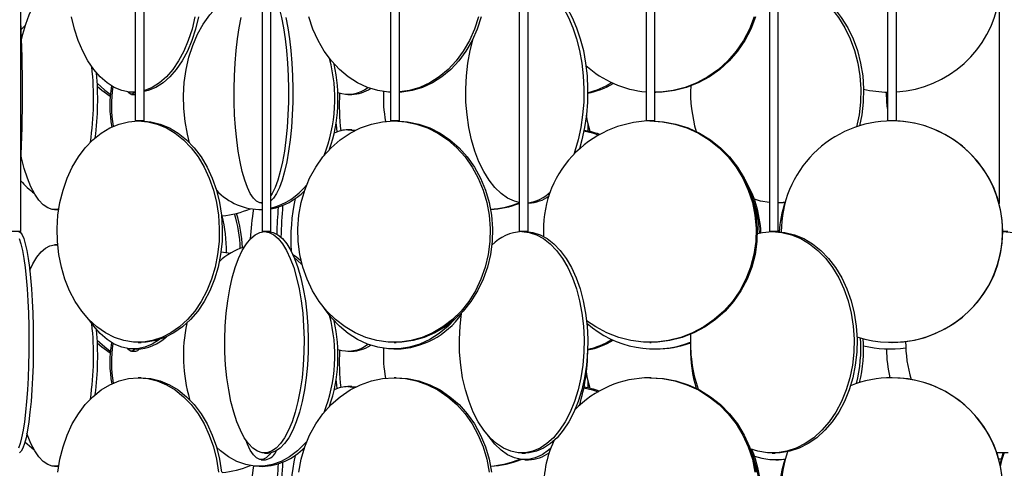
# Model space of a CAD drawing. Header units: millimetres. Extents: x 689 to 2936, y 194 to 2979.
# Tile 11 of 45: x 884 to 1106, y 1509 to 1610. Entities that reach past the tile are written whole.
import ezdxf

# ---------------------------------------------------------------- set-up
doc = ezdxf.new("R2010")
doc.units = ezdxf.units.MM

msp = doc.modelspace()

# ---------------------------------------------------------------- linework, layer by layer
at = {"color": 7, "linetype": 'Continuous', "lineweight": 25}
for p, q in [((909.94, 2137.99), (909.94, 1587.49)), ((911.94, 1587.49), (911.94, 2137.99)), ((967.59, 2137.99), (967.59, 1587.49)), ((969.59, 1587.49), (969.59, 2137.99)), ((1025.25, 2137.99), (1025.25, 1587.49)), ((1027.25, 1587.49), (1027.25, 2137.99)), ((1079.79, 2137.99), (1079.79, 1587.49)), ((1081.79, 1587.49), (1081.79, 2137.99)), ((884.09, 1562.49), (884.09, 2112.99)), ((938.57, 2112.99), (938.57, 1562.49)), ((940.57, 1562.49), (940.57, 2112.99)), ((996.62, 2112.99), (996.62, 1562.49)), ((998.62, 1562.49), (998.62, 2112.99)), ((1053.1, 2112.99), (1053.1, 1562.49)), ((1055.1, 1562.49), (1055.1, 2112.99)), ((1104.97, 2112.99), (1104.97, 1568.83)), ((884.18, 1608.11), (885.14, 1609.1)), ((909.08, 1593.49), (909.94, 1593.49)), ((909.47, 1593.99), (909.94, 1593.99)), ((957.96, 1593.49), (958.82, 1593.49)), ((1027.25, 1593.99), (1027.46, 1593.99)), ((911.94, 1587.49), (909.94, 1587.49)), ((969.59, 1587.49), (967.59, 1587.49)), ((1027.25, 1587.49), (1025.25, 1587.49)), ((1081.79, 1587.49), (1079.79, 1587.49)), ((958.82, 1585.49), (957.96, 1585.49)), ((957.96, 1585.49), (959.48, 1585.32)), ((958.82, 1585.49), (959.7, 1585.43)), ((891.71, 1567.49), (892.65, 1567.49)), ((937.88, 1567.49), (938.57, 1567.49)), ((938.38, 1568.99), (938.57, 1568.99)), ((998.62, 1568.99), (998.74, 1568.99)), ((1055.1, 1568.99), (1055.17, 1568.99)), ((884.09, 1562.49), (882.09, 1562.49)), ((940.57, 1562.49), (938.57, 1562.49)), ((998.62, 1562.49), (996.62, 1562.49)), ((1055.1, 1562.49), (1053.1, 1562.49)), ((1106.97, 1562.49), (1105.78, 1562.49)), ((892.42, 1559.49), (891.71, 1559.49)), ((891.71, 1559.49), (892.42, 1559.41)), ((910.6, 1537.49), (911.28, 1537.49)), ((968.35, 1537.49), (968.84, 1537.49)), ((1026.11, 1537.49), (1026.39, 1537.49)), ((1080.77, 1537.49), (1080.82, 1537.49)), ((909.08, 1535.49), (910.07, 1535.49)), ((909.47, 1535.99), (910.28, 1535.99)), ((957.96, 1535.49), (958.82, 1535.49)), ((968.3, 1535.99), (968.89, 1535.99)), ((1027.15, 1535.99), (1027.46, 1535.99)), ((911.28, 1529.49), (910.6, 1529.49)), ((958.82, 1527.49), (957.96, 1527.49)), ((957.96, 1527.49), (959.48, 1527.32)), ((958.82, 1527.49), (959.7, 1527.43)), ((968.84, 1529.49), (968.35, 1529.49)), ((1026.39, 1529.49), (1026.11, 1529.49)), ((1080.82, 1529.49), (1080.77, 1529.49)), ((939.1, 1512.49), (940.04, 1512.49)), ((997.2, 1512.49), (998.03, 1512.49)), ((1053.76, 1512.49), (1054.43, 1512.49)), ((1105.73, 1512.49), (1106.21, 1512.49)), ((938.38, 1510.99), (939.35, 1510.99)), ((997.89, 1510.99), (998.74, 1510.99)), ((1054.53, 1510.99), (1055.17, 1510.99)), ((1105.5, 1511.16), (1104.9, 1511.09)), ((1105.49, 1511.12), (1104.91, 1511.06)), ((891.71, 1509.49), (892.65, 1509.49)), ((937.88, 1509.49), (938.61, 1509.49))]:
    msp.add_line(p, q, dxfattribs=at)
at = {"color": 7, "linetype": 'Continuous', "lineweight": 25, "flags": 128}
for points in [[(998.62, 1618.95), (999.47, 1618.81), (1001.02, 1618.29), (1002.54, 1617.42), (1003.98, 1616.23), (1005.34, 1614.72), (1006.6, 1612.93), (1007.73, 1610.86), (1008.73, 1608.56), (1009.57, 1606.06), (1010.25, 1603.38), (1010.76, 1600.58), (1011.08, 1597.68), (1011.23, 1594.73), (1011.18, 1591.77), (1010.94, 1588.84), (1010.53, 1585.98), (1009.93, 1583.24), (1009.17, 1580.64), (1008.93, 1579.95)], [(998.74, 1618.99), (1000.31, 1618.81), (1001.87, 1618.29), (1003.38, 1617.42), (1004.83, 1616.23), (1006.19, 1614.72), (1007.45, 1612.93), (1008.58, 1610.86), (1009.58, 1608.56), (1010.42, 1606.06), (1011.1, 1603.38), (1011.6, 1600.58), (1011.93, 1597.68), (1012.07, 1594.73), (1012.02, 1591.77), (1011.79, 1588.84), (1011.37, 1585.98), (1010.78, 1583.24), (1010.2, 1581.22)], [(1055.1, 1618.98), (1056.8, 1618.81), (1059.04, 1618.29), (1061.22, 1617.42), (1063.31, 1616.23), (1065.27, 1614.72), (1067.08, 1612.93), (1068.71, 1610.86), (1070.15, 1608.56), (1071.36, 1606.06), (1072.34, 1603.38), (1073.07, 1600.58), (1073.54, 1597.68), (1073.74, 1594.73), (1073.67, 1591.77), (1073.34, 1588.84), (1072.79, 1586.18)], [(1055.17, 1618.99), (1057.44, 1618.81), (1059.68, 1618.29), (1061.86, 1617.42), (1063.95, 1616.23), (1065.91, 1614.72), (1067.72, 1612.93), (1069.35, 1610.86), (1070.79, 1608.56), (1072, 1606.06), (1072.98, 1603.38), (1073.71, 1600.58), (1074.18, 1597.68), (1074.38, 1594.73), (1074.31, 1591.77), (1073.98, 1588.84), (1073.48, 1586.4)], [(884.27, 1605.84), (884.56, 1607.06), (885.22, 1609.36), (885.97, 1611.43), (886.8, 1613.22), (887.69, 1614.73), (888.65, 1615.92), (889.65, 1616.79), (890.67, 1617.31), (891.71, 1617.49)], [(922.2, 1582.55), (921.7, 1584.48), (921.16, 1587.34), (920.86, 1590.27), (920.8, 1593.23), (920.98, 1596.18), (921.4, 1599.08), (922.05, 1601.88), (922.92, 1604.56), (924, 1607.06), (925.27, 1609.36), (926.73, 1611.43), (928.34, 1613.22), (930.08, 1614.73), (931.93, 1615.92), (933.87, 1616.79), (935.86, 1617.31), (936.21, 1617.37)], [(940.57, 1617.36), (941.19, 1616.23), (941.82, 1614.72), (942.4, 1612.93), (942.92, 1610.86), (943.38, 1608.56), (943.77, 1606.06), (944.09, 1603.38), (944.32, 1600.58), (944.47, 1597.68), (944.53, 1594.73), (944.51, 1591.77), (944.41, 1588.84), (944.21, 1585.98), (943.94, 1583.24), (943.59, 1580.64), (943.16, 1578.24), (942.67, 1576.05), (942.12, 1574.12), (941.51, 1572.46), (940.86, 1571.11), (940.57, 1570.62)], [(909.94, 1594), (908.6, 1594.03), (906.87, 1594.38), (905.18, 1595.08), (903.55, 1596.11), (902, 1597.46), (900.56, 1599.12), (899.24, 1601.05), (898.06, 1603.24), (897.05, 1605.64), (896.21, 1608.24), (895.55, 1610.98)], [(923.39, 1610.98), (922.74, 1608.24), (921.9, 1605.64), (920.88, 1603.24), (919.71, 1601.05), (918.39, 1599.12), (916.95, 1597.46), (915.4, 1596.11), (913.77, 1595.08), (912.07, 1594.38), (911.94, 1594.34)], [(924.2, 1610.98), (923.55, 1608.24), (922.71, 1605.64), (921.69, 1603.24), (920.52, 1601.05), (919.2, 1599.12), (917.76, 1597.46), (916.21, 1596.11), (914.57, 1595.08), (912.88, 1594.38), (911.94, 1594.15)], [(938.57, 1569), (938.02, 1569.03), (937.3, 1569.38), (936.59, 1570.08), (935.9, 1571.11), (935.26, 1572.46), (934.65, 1574.12), (934.1, 1576.05), (933.61, 1578.24), (933.18, 1580.64), (932.83, 1583.24), (932.56, 1585.98), (932.36, 1588.84), (932.26, 1591.77), (932.23, 1594.73), (932.3, 1597.68), (932.45, 1600.58), (932.68, 1603.38), (933, 1606.06), (933.39, 1608.56), (933.84, 1610.86)], [(943.89, 1610.86), (944.35, 1608.56), (944.74, 1606.06), (945.06, 1603.38), (945.29, 1600.58), (945.44, 1597.68), (945.5, 1594.73), (945.48, 1591.77), (945.37, 1588.84), (945.18, 1585.98), (944.91, 1583.24), (944.56, 1580.64), (944.13, 1578.24), (943.64, 1576.05), (943.09, 1574.12), (942.48, 1572.46), (941.83, 1571.11), (941.15, 1570.08), (940.57, 1569.48)], [(967.59, 1594), (967.1, 1594.03), (964.72, 1594.38), (962.39, 1595.08), (960.14, 1596.11), (958.01, 1597.46), (956.03, 1599.12), (954.21, 1601.05), (952.59, 1603.24), (951.2, 1605.64), (950.04, 1608.24), (949.14, 1610.98)], [(987.46, 1610.98), (986.56, 1608.24), (985.4, 1605.64), (984, 1603.24), (982.39, 1601.05), (980.57, 1599.12), (978.58, 1597.46), (976.45, 1596.11), (974.2, 1595.08), (971.88, 1594.38), (969.59, 1594.04)], [(988.05, 1610.98), (987.15, 1608.24), (985.99, 1605.64), (984.59, 1603.24), (982.97, 1601.05), (981.16, 1599.12), (979.17, 1597.46), (977.04, 1596.11), (974.79, 1595.08), (972.46, 1594.38), (970.08, 1594.03), (969.59, 1594)], [(1049.67, 1610.98), (1048.62, 1608.24), (1047.26, 1605.64), (1045.61, 1603.24), (1043.71, 1601.05), (1041.58, 1599.12), (1039.24, 1597.46), (1036.74, 1596.11), (1034.09, 1595.08), (1031.36, 1594.38), (1028.56, 1594.03), (1027.15, 1593.99)], [(1049.98, 1610.98), (1048.92, 1608.24), (1047.56, 1605.64), (1045.92, 1603.24), (1044.02, 1601.05), (1041.89, 1599.12), (1039.55, 1597.46), (1037.04, 1596.11), (1034.4, 1595.08), (1031.67, 1594.38), (1028.87, 1594.03), (1027.46, 1593.99)], [(996.62, 1569.1), (995.53, 1569.38), (994, 1570.08), (992.51, 1571.11), (991.11, 1572.46), (989.8, 1574.12), (988.6, 1576.05), (987.53, 1578.24), (986.61, 1580.64), (985.85, 1583.24), (985.25, 1585.98), (984.84, 1588.84), (984.6, 1591.77), (984.56, 1594.73), (984.7, 1597.68), (985.02, 1600.58), (985.53, 1603.38), (986.21, 1606.06), (986.23, 1606.13)], [(901.36, 1596.01), (903.04, 1594.46), (904.29, 1593.53)], [(901.39, 1595.3), (902.36, 1594.46), (904.26, 1593.12)], [(909.82, 1593.99), (909.74, 1593.88), (909.3, 1593.53), (908.86, 1593.53), (908.42, 1593.88), (908.27, 1594.07)], [(1079.79, 1590.3), (1079.63, 1591.77), (1079.54, 1594)], [(910.6, 1587.49), (912.76, 1587.31), (914.9, 1586.79), (916.97, 1585.92), (918.96, 1584.73), (920.83, 1583.22), (922.55, 1581.43), (924.11, 1579.36), (925.48, 1577.06), (926.64, 1574.56), (927.57, 1571.88), (928.26, 1569.08), (928.71, 1566.18), (928.9, 1563.23), (928.84, 1560.27), (928.52, 1557.34), (927.95, 1554.48), (927.13, 1551.74), (926.08, 1549.14), (924.82, 1546.74), (923.35, 1544.55), (921.71, 1542.62), (919.91, 1540.96), (917.98, 1539.61), (915.95, 1538.58), (913.84, 1537.88), (911.68, 1537.53), (909.51, 1537.53), (907.36, 1537.88), (905.25, 1538.58), (903.21, 1539.61), (901.28, 1540.96), (899.48, 1542.62), (897.84, 1544.55), (896.38, 1546.74), (895.11, 1549.14), (894.06, 1551.74), (893.25, 1554.48), (892.68, 1557.34), (892.36, 1560.27), (892.29, 1563.23), (892.48, 1566.18), (892.93, 1569.08), (893.63, 1571.88), (894.56, 1574.56), (895.72, 1577.06), (897.08, 1579.36), (898.64, 1581.43), (900.37, 1583.22), (902.23, 1584.73), (904.22, 1585.92), (906.3, 1586.79), (908.43, 1587.31), (910.6, 1587.49)], [(911.28, 1587.49), (913.44, 1587.31), (915.58, 1586.79), (917.66, 1585.92), (919.64, 1584.73), (921.51, 1583.22), (923.23, 1581.43), (924.79, 1579.36), (926.16, 1577.06), (927.32, 1574.56), (928.25, 1571.88), (928.95, 1569.08), (929.39, 1566.18), (929.58, 1563.23), (929.52, 1560.27), (929.2, 1557.34), (928.63, 1554.48), (927.81, 1551.74), (926.76, 1549.14), (925.5, 1546.74), (924.04, 1544.55), (922.39, 1542.62), (920.59, 1540.96), (918.66, 1539.61), (916.63, 1538.58), (914.52, 1537.88), (912.36, 1537.53), (911.28, 1537.49)], [(968.35, 1587.49), (970.92, 1587.31), (973.45, 1586.79), (975.92, 1585.92), (978.27, 1584.73), (980.49, 1583.22), (982.54, 1581.43), (984.39, 1579.36), (986.01, 1577.06), (987.39, 1574.56), (988.5, 1571.88), (989.32, 1569.08), (989.85, 1566.18), (990.08, 1563.23), (990, 1560.27), (989.62, 1557.34), (988.95, 1554.48), (987.98, 1551.74), (986.73, 1549.14), (985.23, 1546.74), (983.49, 1544.55), (981.54, 1542.62), (979.4, 1540.96), (977.11, 1539.61), (974.7, 1538.58), (972.19, 1537.88), (969.63, 1537.53), (967.06, 1537.53), (964.5, 1537.88), (961.99, 1538.58), (959.58, 1539.61), (957.29, 1540.96), (955.15, 1542.62), (953.2, 1544.55), (951.46, 1546.74), (949.96, 1549.14), (948.71, 1551.74), (947.75, 1554.48), (947.07, 1557.34), (946.69, 1560.27), (946.61, 1563.23), (946.84, 1566.18), (947.37, 1569.08), (948.19, 1571.88), (949.3, 1574.56), (950.68, 1577.06), (952.3, 1579.36), (954.15, 1581.43), (956.2, 1583.22), (958.42, 1584.73), (960.77, 1585.92), (963.24, 1586.79), (965.77, 1587.31), (968.35, 1587.49)], [(968.84, 1587.49), (971.41, 1587.31), (973.95, 1586.79), (976.41, 1585.92), (978.77, 1584.73), (980.99, 1583.22), (983.03, 1581.43), (984.88, 1579.36), (986.51, 1577.06), (987.88, 1574.56), (988.99, 1571.88), (989.81, 1569.08), (990.35, 1566.18), (990.57, 1563.23), (990.5, 1560.27), (990.12, 1557.34), (989.44, 1554.48), (988.47, 1551.74), (987.23, 1549.14), (985.72, 1546.74), (983.99, 1544.55), (982.03, 1542.62), (979.9, 1540.96), (977.6, 1539.61), (975.19, 1538.58), (972.69, 1537.88), (970.13, 1537.53), (968.84, 1537.49)], [(1012.63, 1585.09), (1012.05, 1587.34), (1011.79, 1588.8)], [(1026.11, 1587.49), (1028.94, 1587.31), (1031.74, 1586.79), (1034.46, 1585.92), (1037.07, 1584.73), (1039.52, 1583.22), (1041.78, 1581.43), (1043.82, 1579.36), (1045.61, 1577.06), (1047.13, 1574.56), (1048.35, 1571.88), (1049.26, 1569.08), (1049.85, 1566.18), (1050.1, 1563.23), (1050.01, 1560.27), (1049.6, 1557.34), (1048.85, 1554.48), (1047.78, 1551.74), (1046.4, 1549.14), (1044.75, 1546.74), (1042.83, 1544.55), (1040.67, 1542.62), (1038.31, 1540.96), (1035.78, 1539.61), (1033.12, 1538.58), (1030.35, 1537.88), (1027.53, 1537.53), (1024.68, 1537.53), (1021.86, 1537.88), (1019.1, 1538.58), (1016.43, 1539.61), (1013.9, 1540.96), (1011.85, 1542.38)], [(1026.39, 1587.49), (1029.22, 1587.31), (1032.02, 1586.79), (1034.74, 1585.92), (1037.35, 1584.73), (1039.8, 1583.22), (1042.06, 1581.43), (1044.1, 1579.36), (1045.89, 1577.06), (1047.41, 1574.56), (1048.63, 1571.88), (1049.54, 1569.08), (1050.13, 1566.18), (1050.38, 1563.23), (1050.29, 1560.27), (1049.87, 1557.34), (1049.12, 1554.48), (1048.06, 1551.74), (1046.68, 1549.14), (1045.02, 1546.74), (1043.11, 1544.55), (1040.95, 1542.62), (1038.59, 1540.96), (1036.06, 1539.61), (1033.4, 1538.58), (1030.63, 1537.88), (1027.81, 1537.53), (1026.39, 1537.49)], [(955.51, 1585.03), (955.42, 1585.84), (955.3, 1587.13)], [(1011.24, 1585.25), (1013.19, 1584.79), (1014.47, 1584.35)], [(1012.19, 1585.18), (1012.2, 1585.84), (1012.21, 1586.63)], [(892.68, 1567.64), (892.23, 1567.53), (891.19, 1567.53), (890.16, 1567.88), (889.14, 1568.58), (888.16, 1569.61), (887.24, 1570.96), (886.37, 1572.62), (885.58, 1574.55), (884.88, 1576.74), (884.27, 1579.14), (884.17, 1579.61)], [(1053.1, 1569.06), (1051.13, 1569.38), (1049.72, 1569.79)], [(1056.7, 1569.15), (1055.67, 1569.03), (1055.1, 1569)], [(1056.61, 1569.06), (1056.31, 1569.03), (1055.17, 1568.99)], [(883.75, 1560.92), (884.11, 1559.73), (884.45, 1558.22), (884.76, 1556.43), (885.04, 1554.36), (885.29, 1552.06), (885.5, 1549.56), (885.67, 1546.88), (885.8, 1544.08), (885.88, 1541.18), (885.91, 1538.23), (885.9, 1535.27), (885.84, 1532.34), (885.74, 1529.48), (885.59, 1526.74), (885.4, 1524.14), (885.17, 1521.74), (884.91, 1519.55), (884.61, 1517.62), (884.28, 1515.96), (883.93, 1514.61), (883.56, 1513.58)], [(883.58, 1562.49), (883.98, 1562.31), (884.36, 1561.79), (884.74, 1560.92), (885.1, 1559.73), (885.44, 1558.22), (885.75, 1556.43), (886.04, 1554.36), (886.28, 1552.06), (886.49, 1549.56), (886.66, 1546.88), (886.79, 1544.08), (886.87, 1541.18), (886.91, 1538.23), (886.89, 1535.27), (886.84, 1532.34), (886.73, 1529.48), (886.58, 1526.74), (886.39, 1524.14), (886.16, 1521.74), (885.9, 1519.55), (885.6, 1517.62), (885.27, 1515.96), (884.92, 1514.61), (884.55, 1513.58), (884.17, 1512.88), (883.78, 1512.53)], [(939.1, 1562.49), (940.16, 1562.31), (941.2, 1561.79), (942.22, 1560.92), (943.19, 1559.73), (944.1, 1558.22), (944.94, 1556.43), (945.7, 1554.36), (946.37, 1552.06), (946.94, 1549.56), (947.39, 1546.88), (947.73, 1544.08), (947.95, 1541.18), (948.05, 1538.23), (948.02, 1535.27), (947.86, 1532.34), (947.58, 1529.48), (947.18, 1526.74), (946.67, 1524.14), (946.05, 1521.74), (945.34, 1519.55), (944.53, 1517.62), (943.65, 1515.96), (942.71, 1514.61), (941.72, 1513.58), (940.68, 1512.88), (939.63, 1512.53), (938.57, 1512.53), (937.52, 1512.88), (936.49, 1513.58), (935.49, 1514.61), (934.55, 1515.96), (933.67, 1517.62), (932.87, 1519.55), (932.15, 1521.74), (931.53, 1524.14), (931.02, 1526.74), (930.62, 1529.48), (930.34, 1532.34), (930.19, 1535.27), (930.16, 1538.23), (930.25, 1541.18), (930.47, 1544.08), (930.81, 1546.88), (931.26, 1549.56), (931.83, 1552.06), (932.5, 1554.36), (933.26, 1556.43), (934.1, 1558.22), (935.02, 1559.73), (935.99, 1560.92), (937, 1561.79), (938.04, 1562.31), (939.1, 1562.49)], [(940.04, 1562.49), (941.09, 1562.31), (942.14, 1561.79), (943.15, 1560.92), (944.12, 1559.73), (945.03, 1558.22), (945.88, 1556.43), (946.64, 1554.36), (947.31, 1552.06), (947.87, 1549.56), (948.33, 1546.88), (948.67, 1544.08), (948.89, 1541.18), (948.98, 1538.23), (948.95, 1535.27), (948.79, 1532.34), (948.51, 1529.48), (948.11, 1526.74), (947.6, 1524.14), (946.98, 1521.74), (946.27, 1519.55), (945.47, 1517.62), (944.59, 1515.96), (943.64, 1514.61), (942.65, 1513.58), (941.62, 1512.88), (940.57, 1512.53), (940.04, 1512.49)], [(997.2, 1562.49), (998.87, 1562.31), (1000.51, 1561.79), (1002.11, 1560.92), (1003.64, 1559.73), (1005.07, 1558.22), (1006.4, 1556.43), (1007.6, 1554.36), (1008.65, 1552.06), (1009.54, 1549.56), (1010.26, 1546.88), (1010.79, 1544.08), (1011.14, 1541.18), (1011.29, 1538.23), (1011.24, 1535.27), (1010.99, 1532.34), (1010.55, 1529.48), (1009.92, 1526.74), (1009.12, 1524.14), (1008.14, 1521.74), (1007.02, 1519.55), (1005.75, 1517.62), (1004.37, 1515.96), (1002.88, 1514.61), (1001.32, 1513.58), (999.69, 1512.88), (998.04, 1512.53), (996.37, 1512.53), (994.71, 1512.88), (993.09, 1513.58), (991.52, 1514.61), (990.04, 1515.96), (988.65, 1517.62), (987.39, 1519.55), (986.26, 1521.74), (985.29, 1524.14), (984.48, 1526.74), (983.85, 1529.48), (983.41, 1532.34), (983.17, 1535.27), (983.12, 1538.23), (983.27, 1541.18), (983.61, 1544.08), (983.62, 1544.15)], [(998.03, 1562.49), (999.69, 1562.31), (1001.34, 1561.79), (1002.93, 1560.92), (1004.46, 1559.73), (1005.9, 1558.22), (1007.23, 1556.43), (1008.42, 1554.36), (1009.48, 1552.06), (1010.37, 1549.56), (1011.09, 1546.88), (1011.62, 1544.08), (1011.96, 1541.18), (1012.11, 1538.23), (1012.06, 1535.27), (1011.82, 1532.34), (1011.38, 1529.48), (1010.75, 1526.74), (1009.94, 1524.14), (1008.97, 1521.74), (1007.84, 1519.55), (1006.58, 1517.62), (1005.19, 1515.96), (1003.71, 1514.61), (1002.14, 1513.58), (1000.52, 1512.88), (998.86, 1512.53), (998.03, 1512.49)], [(1053.76, 1562.49), (1055.94, 1562.31), (1058.1, 1561.79), (1060.19, 1560.92), (1062.2, 1559.73), (1064.08, 1558.22), (1065.82, 1556.43), (1067.39, 1554.36), (1068.77, 1552.06), (1069.94, 1549.56), (1070.88, 1546.88), (1071.58, 1544.08), (1072.03, 1541.18), (1072.23, 1538.23), (1072.16, 1535.27), (1071.84, 1532.34), (1071.26, 1529.48), (1070.44, 1526.74), (1069.38, 1524.14), (1068.11, 1521.74), (1066.63, 1519.55), (1064.97, 1517.62), (1063.15, 1515.96), (1061.21, 1514.61), (1059.16, 1513.58), (1057.03, 1512.88), (1054.85, 1512.53), (1052.67, 1512.53), (1050.49, 1512.88), (1048.76, 1513.42)], [(1050.39, 1562.07), (1051.57, 1562.31), (1053.76, 1562.49)], [(1054.43, 1562.49), (1056.62, 1562.31), (1058.77, 1561.79), (1060.87, 1560.92), (1062.87, 1559.73), (1064.75, 1558.22), (1066.49, 1556.43), (1068.06, 1554.36), (1069.44, 1552.06), (1070.61, 1549.56), (1071.55, 1546.88), (1072.25, 1544.08), (1072.7, 1541.18), (1072.9, 1538.23), (1072.83, 1535.27), (1072.51, 1532.34), (1071.93, 1529.48), (1071.11, 1526.74), (1070.05, 1524.14), (1068.78, 1521.74), (1067.3, 1519.55), (1065.64, 1517.62), (1063.83, 1515.96), (1061.88, 1514.61), (1059.83, 1513.58), (1057.7, 1512.88), (1055.53, 1512.53), (1054.43, 1512.49)], [(1105.73, 1562.49), (1108.31, 1562.31)], [(886.11, 1553.76), (886.8, 1555.22), (887.69, 1556.73), (888.65, 1557.92), (889.65, 1558.79), (890.67, 1559.31), (891.71, 1559.49)], [(929.29, 1557.92), (930.37, 1557.81), (931.44, 1557.65)], [(945.45, 1557.4), (946.41, 1556.73), (947.35, 1555.96)], [(945.78, 1556.65), (947.42, 1555.22), (947.58, 1555.07)], [(981.95, 1542.55), (980.57, 1541.12), (978.58, 1539.46), (976.45, 1538.11), (974.2, 1537.08), (971.88, 1536.38), (969.5, 1536.03), (967.1, 1536.03), (964.72, 1536.38), (962.39, 1537.08), (960.14, 1538.11), (958.01, 1539.46), (956.03, 1541.12), (954.21, 1543.05), (952.59, 1545.24), (952.54, 1545.32)], [(915.44, 1538.14), (915.4, 1538.11), (913.77, 1537.08), (912.07, 1536.38), (910.34, 1536.03), (908.6, 1536.03), (906.87, 1536.38), (905.18, 1537.08), (903.55, 1538.11), (902, 1539.46), (900.56, 1541.12), (899.55, 1542.54)], [(901.36, 1538.01), (903.04, 1536.46), (904.29, 1535.53)], [(901.39, 1537.3), (902.36, 1536.46), (904.26, 1535.12)], [(909.82, 1535.99), (909.74, 1535.88), (909.3, 1535.53), (908.86, 1535.53), (908.42, 1535.88), (908.27, 1536.07)], [(1012.63, 1527.09), (1012.05, 1529.34), (1011.79, 1530.8)], [(892.48, 1508.18), (892.93, 1511.08), (893.63, 1513.88), (894.56, 1516.56), (895.72, 1519.06), (897.08, 1521.36), (898.64, 1523.43), (900.37, 1525.22), (902.23, 1526.73), (904.22, 1527.92), (906.3, 1528.79), (908.43, 1529.31), (910.6, 1529.49)], [(910.6, 1529.49), (912.76, 1529.31), (914.9, 1528.79), (916.97, 1527.92), (918.96, 1526.73), (920.83, 1525.22), (922.55, 1523.43), (924.11, 1521.36), (925.48, 1519.06), (926.64, 1516.56), (927.57, 1513.88), (928.26, 1511.08), (928.71, 1508.18)], [(911.28, 1529.49), (913.44, 1529.31), (915.58, 1528.79), (917.66, 1527.92), (919.64, 1526.73), (921.51, 1525.22), (923.23, 1523.43), (924.79, 1521.36), (926.16, 1519.06), (927.32, 1516.56), (928.25, 1513.88), (928.95, 1511.08), (929.39, 1508.18)], [(946.84, 1508.18), (947.37, 1511.08), (948.19, 1513.88), (949.3, 1516.56), (950.68, 1519.06), (952.3, 1521.36), (954.15, 1523.43), (956.2, 1525.22), (958.42, 1526.73), (960.77, 1527.92), (963.24, 1528.79), (965.77, 1529.31), (968.35, 1529.49)], [(955.51, 1527.03), (955.42, 1527.84), (955.3, 1529.13)], [(968.35, 1529.49), (970.92, 1529.31), (973.45, 1528.79), (975.92, 1527.92), (978.27, 1526.73), (980.49, 1525.22), (982.54, 1523.43), (984.39, 1521.36), (986.01, 1519.06), (987.39, 1516.56), (988.5, 1513.88), (989.32, 1511.08), (989.85, 1508.18)], [(968.84, 1529.49), (971.41, 1529.31), (973.95, 1528.79), (976.41, 1527.92), (978.77, 1526.73), (980.99, 1525.22), (983.03, 1523.43), (984.88, 1521.36), (986.51, 1519.06), (987.88, 1516.56), (988.99, 1513.88), (989.81, 1511.08), (990.35, 1508.18)], [(1012.19, 1527.18), (1012.2, 1527.84), (1012.21, 1528.63)], [(1026.11, 1529.49), (1028.94, 1529.31), (1031.74, 1528.79), (1034.46, 1527.92), (1037.07, 1526.73), (1039.52, 1525.22), (1041.78, 1523.43), (1043.82, 1521.36), (1045.61, 1519.06), (1047.13, 1516.56), (1048.35, 1513.88), (1049.26, 1511.08), (1049.85, 1508.18)], [(1026.39, 1529.49), (1029.22, 1529.31), (1032.02, 1528.79), (1034.74, 1527.92), (1037.35, 1526.73), (1039.8, 1525.22), (1042.06, 1523.43), (1044.1, 1521.36), (1045.89, 1519.06), (1047.41, 1516.56), (1048.63, 1513.88), (1049.54, 1511.08), (1050.13, 1508.18)], [(1011.24, 1527.25), (1013.19, 1526.79), (1014.47, 1526.35)], [(892.68, 1509.64), (892.23, 1509.53), (891.19, 1509.53), (890.16, 1509.88), (889.14, 1510.58), (888.16, 1511.61), (887.24, 1512.96), (886.37, 1514.62), (885.58, 1516.55), (885.46, 1516.88)], [(1003.71, 1513.5), (1003.27, 1513.11), (1001.79, 1512.08), (1000.25, 1511.38), (998.68, 1511.03), (997.1, 1511.03), (995.53, 1511.38), (994, 1512.08), (992.51, 1513.11), (991.11, 1514.46), (989.8, 1516.12), (989.5, 1516.55)], [(887.15, 1513.11), (887.14, 1513.12), (885.03, 1514.98)], [(948.65, 1515.08), (948.25, 1514.62), (946.57, 1512.96), (944.77, 1511.61), (942.87, 1510.58), (940.9, 1509.88), (938.89, 1509.53), (936.87, 1509.53), (934.86, 1509.88), (932.89, 1510.58), (930.99, 1511.61), (929.19, 1512.96), (928.24, 1513.85)], [(940.51, 1512.52), (940.18, 1512.08), (939.47, 1511.38), (938.75, 1511.03), (938.02, 1511.03), (937.3, 1511.38), (936.59, 1512.08), (935.9, 1513.11), (935.26, 1514.46), (934.88, 1515.45)], [(1107.02, 1512.53), (1104.46, 1512.53)], [(1105.19, 1509.9), (1105.48, 1511.08), (1105.9, 1512.49)], [(1105.29, 1509.47), (1105.66, 1511.08), (1106.09, 1512.49)], [(1056.61, 1511.06), (1056.31, 1511.03), (1055.17, 1510.99)]]:
    msp.add_lwpolyline(points, dxfattribs=at)
at = {"color": 7, "linetype": 'Continuous', "lineweight": 25}
for centre, radius, start, end in [((1080.27, 1618.99), 25, 273.4871, 351.0859), ((557.69, 1593.99), 326.79, 357.1842, 2.8158), ((919.76, 1592.53), 35.22, 338.576, 14.8603), ((832.32, 1592.51), 68.19, 351.7207, 6.04), ((920.23, 1592.51), 35.47, 341.2064, 12.7651), ((1027.28, 1617.19), 23.21, 227.7884, 264.9666), ((832.82, 1592.5), 68.63, 352.6182, 4.8705), ((931.21, 1590.99), 27.03, 170.5272, 190.3794), ((931.6, 1590.99), 27.04, 170.9667, 190.0296), ((957.97, 1600.83), 7.31, 251.6037, 307.8514), ((958.68, 1601.11), 7.62, 271.0826, 304.8258), ((993.36, 1592.49), 27.4, 176.525, 190.7205), ((1008.1, 1611.12), 17.68, 283.0054, 302.1062), ((1008.79, 1610.87), 17.42, 280.867, 301.2678), ((1067.2, 1593.97), 31.89, 177.4213, 196.0785), ((1080.27, 1618.99), 25, 256.3766, 269.1674), ((1003.39, 1590.99), 47.4, 176.6501, 186.9052), ((1026.66, 1562.91), 24.58, 91.2889, 183.5118), ((1080.78, 1562.5), 24.99, 90.0388, 180.1909), ((1080.75, 1562.49), 25, 251.6555, 89.9629), ((1080.79, 1562.49), 25, 270.0571, 89.9429), ((958.05, 1578.19), 7.3, 90.6547, 115.9483), ((1008.99, 1568.8), 16.69, 69.9956, 82.4214), ((1025.35, 1561.05), 25.88, 2.6564, 32.1352), ((902.31, 1590.43), 24.56, 222.0971, 231.8771), ((938.22, 1581.14), 13.63, 222.9475, 271.4713), ((936.66, 1582.6), 15.31, 284.7992, 321.5433), ((937.91, 1581.64), 14.24, 280.7779, 315.9763), ((991.47, 1560.53), 46.43, 168.2888, 183.0147), ((997.48, 1577.87), 8.92, 277.3249, 314.3797), ((998.59, 1577.12), 8.13, 271.0712, 306.1941), ((1024.87, 1561.02), 26.05, 2.5742, 21.8957), ((927.6, 1587.6), 21.61, 275.1492, 292.6539), ((989.54, 1558.31), 53.69, 170.091, 177.2905), ((1058.6, 1558.59), 116.78, 175.354, 178.344), ((1061.68, 1558.45), 118.89, 175.1938, 178.6549), ((988.68, 1588.55), 21.06, 273.9684, 292.461), ((989.11, 1588.47), 20.98, 272.8191, 290.9621), ((1080.27, 1560.99), 25, 161.1671, 176.6254), ((896.93, 1558.02), 33.59, 359.6076, 13.8659), ((905.47, 1558.01), 28.16, 1.3995, 17.5557), ((906.03, 1558.03), 28.09, 1.7218, 17.8024), ((997.63, 1552.57), 9.93, 92.4465, 136.1627), ((938.74, 1545.19), 14.44, 106.8936, 132.869), ((919.76, 1534.53), 35.22, 338.576, 14.8603), ((968.36, 1554.69), 18.71, 271.6142, 324.3714), ((832.32, 1534.51), 68.19, 351.7207, 6.04), ((956.57, 1534.5), 35.78, 168.2671, 196.1471), ((920.23, 1534.51), 35.47, 341.2064, 12.7651), ((1027.14, 1558.91), 22.91, 228.3172, 290.8198), ((832.82, 1534.5), 68.63, 352.6182, 4.8705), ((910.01, 1546.18), 10.2, 271.5197, 313.0128), ((1068.18, 1537.46), 32.9, 176.8125, 198.731), ((1041.61, 1535.99), 32.14, 345.9367, 4.5288), ((931.21, 1532.99), 27.03, 170.5272, 190.3794), ((931.6, 1532.99), 27.04, 170.9667, 190.0296), ((957.97, 1542.83), 7.31, 251.6037, 307.8514), ((958.68, 1543.11), 7.62, 271.0826, 304.8258), ((1008.1, 1553.12), 17.68, 283.0054, 302.1062), ((1008.79, 1552.87), 17.42, 280.867, 301.2678), ((1027.45, 1558.73), 22.74, 270.0264, 290.3073), ((1067, 1535.93), 31.69, 179.5103, 196.1224), ((1042.24, 1535.99), 32.15, 346.3544, 4.1979), ((1080.27, 1560.99), 25, 256.3766, 278.3302), ((1112.07, 1537.46), 28.2, 179.5615, 197.216), ((909.9, 1536.55), 1.08, 279.1694, 329.463), ((1003.39, 1532.99), 47.4, 176.6501, 186.9052), ((993.36, 1534.49), 27.4, 176.525, 190.7205), ((969.7, 1535.67), 42.38, 342.9152, 359.7578), ((1106.33, 1535.98), 26.79, 180.0314, 194.0316), ((958.05, 1520.19), 7.3, 90.6547, 115.9483), ((1026.19, 1505.97), 23.52, 90.193, 136.2907), ((1008.99, 1510.8), 16.69, 69.9956, 82.4214), ((1080.77, 1504.55), 24.94, 90.0011, 111.9999), ((1080.75, 1504.49), 25, 251.6555, 89.9629), ((1080.79, 1504.49), 25, 270.0571, 89.9429), ((1027.97, 1504.5), 25.87, 155.5478, 182.4227), ((938.2, 1523.2), 13.72, 271.6921, 316.4283), ((938.84, 1514.05), 3.11, 279.585, 339.1411), ((991.47, 1502.53), 46.43, 168.2888, 183.0147), ((998.59, 1519.12), 8.13, 271.0712, 306.1941), ((1024.87, 1503.02), 26.05, 2.5742, 21.8957), ((1025.2, 1503.02), 26.04, 2.7048, 23.2281), ((1054.53, 1525.94), 14.95, 251.2216, 278.3525), ((1080.83, 1504.49), 25.03, 160.6732, 180.1568), ((927.6, 1529.6), 21.61, 275.1492, 292.6539), ((989.54, 1500.31), 53.69, 170.091, 177.2905), ((1058.6, 1500.59), 116.78, 175.354, 178.344), ((1061.68, 1500.45), 118.89, 175.1938, 178.6549), ((988.68, 1530.55), 21.06, 273.9684, 292.461), ((989.11, 1530.49), 21, 272.823, 292.1726), ((1080.27, 1502.99), 25, 161.1671, 176.6254)]:
    msp.add_arc(centre, radius, start, end, dxfattribs=at)

doc.saveas('drawing.dxf')
